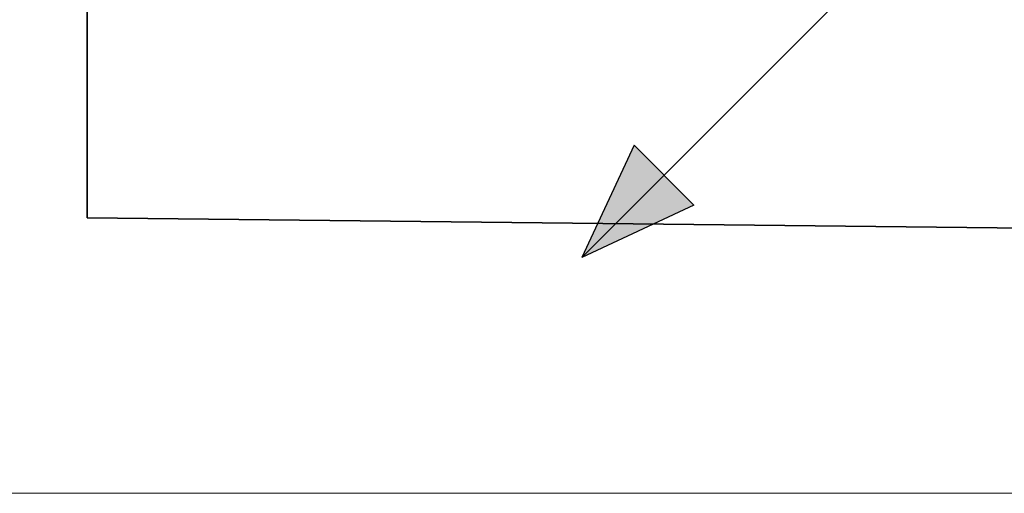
# Model space of a CAD drawing. Extents: x -68 to 602, y -144 to 450.
# Tile 2 of 19: x -8 to 16, y -65 to -53. Entities that reach past the tile are written whole.
import ezdxf
from ezdxf.lldxf.tags import DXFTag

# ---------------------------------------------------------------- set-up
doc = ezdxf.new("R2010")
doc.units = 0
doc.layers.get('0').update_dxf_attribs({"lineweight": 35})
doc.layers.add('5_EG-BESTAND', color=7, linetype='Continuous', lineweight=25)
doc.layers.add('S_Schmutzwasser', color=7, linetype='Continuous', lineweight=25, true_color=0xcc3300)
tags = doc.linetypes.add('PUNKT2_S9', pattern=[0.0005, 0, -0.0005]).pattern_tags.tags
tags[6:7] = [DXFTag(74, 4), DXFTag(75, 0), DXFTag(340, '0'), DXFTag(46, 1.0), DXFTag(50, 0.0), DXFTag(44, 0.0), DXFTag(45, 0.0)]
tags[4:5] = [DXFTag(74, 4), DXFTag(75, 0), DXFTag(340, '0'), DXFTag(46, 1.0), DXFTag(50, 0.0), DXFTag(44, 0.0), DXFTag(45, 0.0)]

# ---------------------------------------------------------------- blocks, each defined once
blk = doc.blocks.new('Referenz-A07ALT401N', base_point=(-47.887, -112.445))
at = {"layer": '5_EG-BESTAND', "color": 0, "lineweight": 35}
for p, q in [((-6.067, 142.521), (-6.077, -58.128)), ((-6.077, -58.128), (75.571, -59.024))]:
    blk.add_line(p, q, dxfattribs=at)
at = {"layer": '5_EG-BESTAND', "color": 0, "linetype": 'PUNKT2_S9', "lineweight": 13, "ltscale": 0.13}
blk.add_line((139.424, -64.809), (-13.349, -64.809), dxfattribs=at)
blk = doc.blocks.new('Fallleitung Abwasser-A07ALT7M1N', base_point=(5.926, -59.087))
at = {"color": 0, "lineweight": -2}
for p, q in [((13.703, -51.31), (5.926, -59.087)), ((7.194, -56.368), (5.926, -59.087)), ((7.194, -56.368), (8.645, -57.819)), ((8.645, -57.819), (5.926, -59.087))]:
    blk.add_line(p, q, dxfattribs=at)
blk.add_circle((14.41, -50.603), 1, dxfattribs=at)
blk.add_solid([(8.645, -57.819), (5.926, -59.087), (7.194, -56.368)], dxfattribs=at)

msp = doc.modelspace()

# ---------------------------------------------------------------- block references
at = {"color": 251, "lineweight": 25, "ltscale": 0.25, "true_color": 0x585858}
msp.add_blockref('Referenz-A07ALT401N', (-47.887, -112.445), dxfattribs=at)
at = {"layer": 'S_Schmutzwasser', "ltscale": 0.25}
msp.add_blockref('Fallleitung Abwasser-A07ALT7M1N', (5.926, -59.087), dxfattribs=at)

doc.saveas('drawing.dxf')
